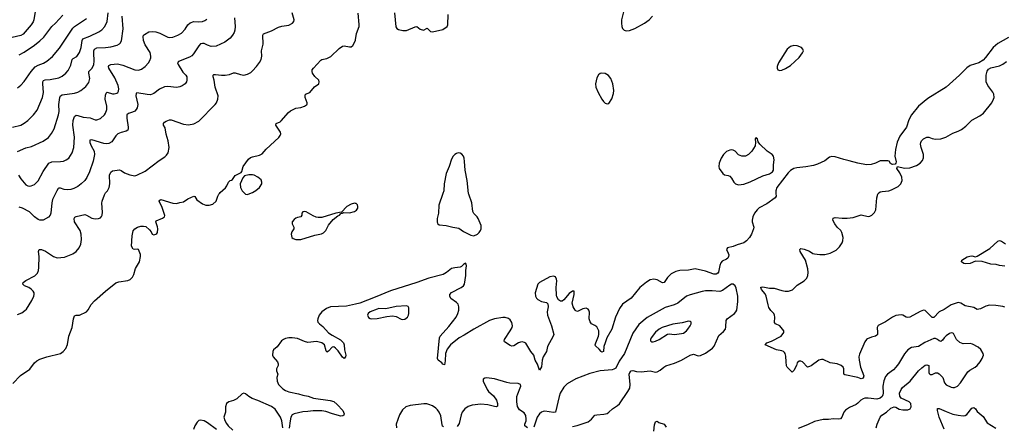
# Model space of a CAD drawing. Header units: inches. Extents: x 884691 to 1028259, y 526745 to 653629.
# Tile 61 of 241: x 916117 to 927504, y 597306 to 602010. Entities that reach past the tile are written whole.
import ezdxf

# ---------------------------------------------------------------- set-up
doc = ezdxf.new("R2010")
doc.units = ezdxf.units.IN
doc.header["$MEASUREMENT"] = 0
for name, color, linetype in [('A9519', 7, 'Continuous'), ('A9529', 7, 'Continuous'), ('A9610', 7, 'Continuous'), ('A9620', 7, 'Continuous')]:
    doc.layers.add(name, color=color, linetype=linetype)

msp = doc.modelspace()

# ---------------------------------------------------------------- linework, layer by layer
at = {"layer": 'A9519', "color": 6}
for points, elevation in [([(916037, 597803), (916128, 597892), (916233, 597967), (916290, 598042), (916316, 598064), (916350, 598081), (916431, 598111), (916589, 598150), (916621, 598170), (916650, 598206), (916669, 598251), (916686, 598350), (916724, 598450), (916738, 598550), (916750, 598583), (916770, 598592), (916810, 598591), (916890, 598632), (916910, 598654), (916944, 598716), (916981, 598759), (917110, 598870), (917230, 598965), (917263, 598977), (917368, 598992), (917395, 599005), (917421, 599030), (917438, 599062), (917455, 599130), (917503, 599210), (917515, 599270), (917513, 599293), (917490, 599350), (917474, 599354), (917450, 599351), (917430, 599357), (917412, 599390), (917417, 599510), (917430, 599569), (917448, 599590), (917479, 599610), (917518, 599622), (917550, 599623), (917576, 599616), (917618, 599578), (917637, 599557), (917650, 599528), (917670, 599522), (917692, 599528), (917702, 599538), (917711, 599550), (917713, 599590), (917712, 599612), (917691, 599670), (917696, 599684), (917770, 599713), (917791, 599729), (917794, 599746), (917760, 599850), (917736, 599890), (917730, 599910), (917739, 599921), (917751, 599929), (917890, 599887), (917930, 599884), (917970, 599897), (918010, 599904), (918061, 599939), (918130, 599970), (918144, 599964), (918167, 599927), (918230, 599880), (918270, 599865), (918310, 599864), (918350, 599877), (918389, 599910), (918408, 599970), (918420, 599990), (918428, 600000)], 2200), ([(916090, 598599), (916140, 598620), (916176, 598644), (916197, 598663), (916258, 598762), (916280, 598810), (916284, 598830), (916283, 598850), (916272, 598870), (916250, 598892), (916221, 598910), (916174, 598930), (916152, 598950), (916156, 598970), (916189, 598991), (916294, 599046), (916323, 599077), (916333, 599107), (916337, 599143), (916342, 599270), (916336, 599330), (916344, 599350), (916370, 599351), (916414, 599334), (916510, 599270), (916550, 599255), (916637, 599263), (916730, 599301), (916770, 599329), (916806, 599370), (916825, 599415), (916833, 599467), (916829, 599530), (916817, 599570), (916751, 599670), (916748, 599710), (916754, 599726), (916770, 599735), (916870, 599755), (916890, 599749), (916950, 599715), (916990, 599708), (917030, 599711), (917050, 599719), (917065, 599735), (917072, 599750), (917076, 599784), (917069, 599889), (917071, 599910), (917097, 599983), (917106, 600000)], 2300), ([(916532, 600000), (916498, 599930), (916489, 599890), (916478, 599770), (916470, 599749), (916450, 599725), (916388, 599692), (916350, 599690), (916330, 599697), (916290, 599728), (916230, 599788), (916151, 599829), (916110, 599842)], 2400), ([(918722, 600000), (918730, 599993), (918750, 599989), (918778, 600000)], 2200), ([(920000, 599885), (919990, 599886), (919950, 599876), (919900, 599850), (919838, 599782), (919773, 599773), (919610, 599721), (919570, 599721), (919547, 599727), (919510, 599742), (919430, 599789), (919410, 599793), (919393, 599787), (919380, 599770), (919379, 599750), (919369, 599731), (919330, 599723), (919310, 599713), (919290, 599699), (919270, 599672), (919267, 599650), (919289, 599610), (919289, 599590), (919264, 599556), (919256, 599530), (919264, 599490), (919278, 599478), (919310, 599467), (919370, 599468), (919530, 599519), (919607, 599533), (919630, 599543), (919657, 599570), (919690, 599633), (919741, 599699), (919798, 599742), (919816, 599750), (919833, 599767), (919848, 599770), (919846, 599774), (919853, 599773), (919861, 599779), (919930, 599776), (919990, 599792), (920000, 599799)], 2200), ([(920000, 598720), (919896, 598696), (919710, 598688), (919665, 598670), (919613, 598630), (919582, 598590), (919565, 598550), (919562, 598530), (919566, 598510), (919585, 598490), (919622, 598462), (919690, 598389), (919730, 598362), (919827, 598307), (919863, 598270), (919869, 598250), (919873, 598190), (919888, 598130), (919884, 598110), (919870, 598091), (919850, 598104), (919799, 598179), (919770, 598210), (919750, 598225), (919730, 598222), (919690, 598177), (919670, 598163), (919661, 598181), (919642, 598250), (919610, 598270), (919550, 598289), (919450, 598277), (919410, 598288), (919330, 598321), (919270, 598328), (919230, 598328), (919190, 598321), (919168, 598312), (919144, 598296), (919093, 598227), (919054, 598190), (919043, 598170), (919042, 598130), (919050, 598108), (919100, 598050), (919108, 598030), (919106, 598010), (919086, 597970), (919086, 597946), (919101, 597910), (919091, 597869), (919093, 597830), (919111, 597790), (919161, 597741), (919190, 597721), (919230, 597704), (919342, 597682), (919390, 597667), (919453, 597653), (919514, 597630), (919706, 597606), (919750, 597591), (919790, 597560), (919853, 597490), (919870, 597450), (919865, 597435), (919854, 597426), (919830, 597424), (919735, 597450), (919659, 597479), (919610, 597486), (919510, 597485), (919450, 597476), (919390, 597474), (919291, 597449), (919270, 597438), (919254, 597410), (919244, 597370), (919234, 597286)], 2200), ([(919162, 597290), (919149, 597370), (919132, 597412), (919070, 597505), (919030, 597534), (918870, 597604), (918806, 597626), (918769, 597649), (918730, 597681), (918710, 597689), (918690, 597683), (918630, 597623), (918590, 597605), (918537, 597590), (918510, 597570), (918498, 597530), (918497, 597470), (918479, 597410), (918490, 597372), (918510, 597339), (918530, 597312), (918581, 597261)], 2200), ([(918392, 597270), (918290, 597345), (918250, 597368), (918210, 597378), (918190, 597372), (918170, 597354), (918141, 597310), (918127, 597270)], 2200)]:
    msp.add_lwpolyline(points, dxfattribs=dict(at, elevation=elevation))
at = {"layer": 'A9529', "color": 6}
for points, elevation in [([(924863, 600000), (924864, 599970), (924854, 599950), (924759, 599881), (924670, 599833), (924645, 599810), (924616, 599770), (924597, 599730), (924587, 599690), (924589, 599670), (924608, 599610), (924605, 599590), (924581, 599530), (924559, 599490), (924521, 599450), (924490, 599429), (924415, 599405), (924370, 599385), (924301, 599370), (924290, 599350), (924311, 599311), (924317, 599290), (924316, 599270), (924305, 599250), (924290, 599238), (924243, 599217), (924224, 599196), (924213, 599167), (924198, 599090), (924190, 599078), (924170, 599067), (924146, 599066), (924050, 599102), (923930, 599127), (923850, 599114), (923753, 599107), (923704, 599096), (923650, 599070), (923610, 599029), (923570, 598970), (923550, 598967), (923490, 599002), (923450, 599010), (923410, 599002), (923365, 598975), (923290, 598910), (923190, 598790), (923090, 598719), (923054, 598670), (923009, 598570), (922965, 598430), (922908, 598330), (922890, 598270), (922872, 598230), (922867, 598170), (922850, 598164), (922841, 598170), (922819, 598199), (922778, 598238), (922774, 598250), (922779, 598270), (922812, 598350), (922816, 598370), (922813, 598410), (922790, 598456), (922770, 598473), (922730, 598493), (922713, 598513), (922705, 598550), (922708, 598628), (922701, 598650), (922690, 598663), (922670, 598671), (922630, 598664), (922570, 598635), (922550, 598640), (922541, 598650), (922517, 598690), (922507, 598730), (922531, 598831), (922529, 598869), (922510, 598868), (922470, 598842), (922412, 598768), (922390, 598754), (922370, 598755), (922350, 598770), (922330, 598802), (922325, 598825), (922320, 598910), (922329, 598989), (922327, 599010), (922314, 599034), (922290, 599044), (922250, 599034), (922130, 598970), (922110, 598949), (922080, 598850), (922082, 598810), (922093, 598790), (922110, 598774), (922150, 598750), (922210, 598738), (922224, 598724), (922228, 598690), (922219, 598630), (922223, 598590), (922268, 598468), (922293, 598370), (922288, 598350), (922220, 598230), (922209, 598170), (922171, 598110), (922160, 598070), (922150, 597995), (922130, 597956), (922105, 598025), (922080, 598070), (922063, 598130), (922030, 598170), (921970, 598266), (921957, 598277), (921930, 598284), (921910, 598279), (921885, 598270), (921830, 598238), (921810, 598233), (921790, 598240), (921723, 598283), (921720, 598290), (921724, 598310), (921791, 598409), (921811, 598450), (921816, 598470), (921808, 598508), (921790, 598539), (921770, 598553), (921730, 598565), (921705, 598565), (921610, 598549), (921550, 598530), (921369, 598430), (921259, 598361), (921198, 598330), (921099, 598250), (921060, 598200), (921042, 598150), (921038, 598062), (921030, 598016), (921010, 598023), (920999, 598039), (920958, 598070), (920950, 598090), (920959, 598210), (920972, 598328), (920979, 598350), (921080, 598460), (921164, 598570), (921184, 598610), (921195, 598650), (921197, 598690), (921190, 598718), (921170, 598739), (921103, 598783), (921091, 598810), (921093, 598830), (921110, 598854), (921223, 598910), (921248, 598930), (921262, 598950), (921277, 599050), (921276, 599110), (921283, 599163), (921280, 599180), (921272, 599192), (921250, 599179), (921226, 599154), (921213, 599147), (921150, 599140), (921110, 599130), (921054, 599086), (921016, 599064), (920850, 599021), (920712, 598968), (920405, 598875), (920230, 598799), (920051, 598731), (920000, 598720)], 2200), ([(921011, 600000), (920966, 599866), (920959, 599770), (920944, 599710), (920944, 599670), (920951, 599651), (920970, 599638), (921051, 599631), (921128, 599608), (921197, 599597), (921250, 599559), (921336, 599516), (921370, 599511), (921410, 599527), (921432, 599548), (921446, 599570), (921453, 599590), (921453, 599630), (921421, 599710), (921408, 599730), (921368, 599768), (921357, 599790), (921348, 599890), (921310, 599991), (921309, 600000)], 2200), ([(927510, 598684), (927488, 598692), (927405, 598705), (927333, 598707), (927290, 598697), (927230, 598666), (927190, 598659), (927150, 598679), (927050, 598701), (927002, 598730), (926970, 598738), (926888, 598710), (926810, 598659), (926751, 598629), (926690, 598566), (926670, 598566), (926590, 598644), (926570, 598649), (926530, 598635), (926410, 598569), (926390, 598566), (926370, 598570), (926330, 598591), (926310, 598595), (926250, 598588), (926210, 598570), (926130, 598514), (926047, 598473), (926033, 598450), (926039, 598390), (926037, 598370), (926030, 598359), (926016, 598350), (925970, 598337), (925923, 598317), (925910, 598310), (925890, 598284), (925830, 598140), (925823, 598110), (925825, 598070), (925840, 597990), (925878, 597890), (925870, 597861), (925850, 597856), (925810, 597870), (925661, 597901), (925649, 597910), (925649, 597970), (925640, 597990), (925618, 598010), (925570, 598029), (925490, 598040), (925410, 598080), (925390, 598080), (925360, 598070), (925270, 598007), (925250, 597996), (925230, 597992), (925170, 598050), (925150, 598058), (925130, 598059), (925110, 598040), (925100, 598010), (925070, 597950), (925050, 597934), (924994, 597990), (924986, 598006), (924980, 598050), (924979, 598119), (924970, 598149), (924961, 598161), (924951, 598171), (924930, 598179), (924870, 598189), (924740, 598250), (924756, 598270), (924810, 598290), (924923, 598350), (924954, 598390), (924955, 598410), (924910, 598468), (924858, 598490), (924846, 598506), (924852, 598570), (924848, 598590), (924838, 598610), (924805, 598645), (924782, 598682), (924772, 598712), (924751, 598811), (924737, 598837), (924696, 598890), (924688, 598910), (924690, 598916), (924710, 598919), (924790, 598903), (924844, 598904), (924930, 598876), (924970, 598870), (925010, 598871), (925055, 598885), (925110, 598939), (925191, 598989), (925219, 599021), (925231, 599049), (925235, 599085), (925233, 599127), (925204, 599230), (925142, 599330), (925140, 599350), (925143, 599357), (925150, 599363), (925190, 599355), (925251, 599331), (925290, 599307), (925310, 599301), (925370, 599292), (925427, 599293), (925490, 599309), (925558, 599342), (925599, 599381), (925629, 599430), (925637, 599450), (925639, 599490), (925625, 599550), (925614, 599570), (925571, 599611), (925543, 599650), (925523, 599690), (925525, 599715), (925550, 599723), (925630, 599713), (925687, 599713), (925757, 599723), (925850, 599751), (925930, 599733), (925950, 599737), (925972, 599748), (926002, 599778), (926017, 599810), (926029, 599950), (926041, 599990), (926047, 600000)], 2200), ([(920000, 599799), (920012, 599808), (920026, 599830), (920029, 599850), (920022, 599870), (920010, 599883), (920000, 599885)], 2200), ([(927510, 599160), (927450, 599166), (927410, 599177), (927350, 599181), (927250, 599214), (927170, 599218), (927110, 599190), (927050, 599187), (927038, 599190), (927009, 599210), (927013, 599227), (927075, 599265), (927104, 599276), (927130, 599279), (927170, 599268), (927190, 599274), (927338, 599362), (927430, 599448), (927450, 599455), (927470, 599448), (927517, 599417)], 2100), ([(922510, 597303), (922564, 597316), (922690, 597357), (922730, 597387), (922770, 597433), (922790, 597439), (922874, 597446), (922910, 597455), (922930, 597468), (922974, 597510), (923032, 597548), (923053, 597567), (923152, 597710), (923172, 597748), (923176, 597790), (923166, 597910), (923172, 597930), (923190, 597946), (923210, 597950), (923250, 597940), (923305, 597935), (923410, 597946), (923470, 597933), (923490, 597937), (923525, 597955), (923568, 597992), (923590, 598005), (923690, 598036), (923770, 598071), (923870, 598130), (923910, 598139), (923962, 598122), (923990, 598124), (924050, 598152), (924130, 598210), (924148, 598232), (924203, 598357), (924257, 598403), (924278, 598430), (924285, 598455), (924289, 598530), (924298, 598550), (924383, 598610), (924399, 598630), (924409, 598651), (924423, 598750), (924421, 598810), (924403, 598903), (924390, 598931), (924370, 598949), (924350, 598950), (924330, 598940), (924244, 598876), (924216, 598864), (924126, 598874), (924050, 598872), (924010, 598866), (923870, 598828), (923830, 598810), (923727, 598730), (923687, 598713), (923581, 598679), (923374, 598566), (923278, 598482), (923210, 598382), (923112, 598148), (923050, 598059), (923010, 597980), (922990, 597966), (922970, 597960), (922832, 597948), (922710, 597915), (922550, 597857), (922450, 597798), (922410, 597757), (922369, 597691), (922356, 597650), (922312, 597468), (922290, 597464), (922190, 597481), (922170, 597479), (922150, 597470), (922130, 597450), (922103, 597410), (922064, 597296)], 2300), ([(926022, 597290), (926033, 597330), (926069, 597411), (926087, 597433), (926141, 597470), (926190, 597515), (926230, 597533), (926250, 597529), (926290, 597506), (926330, 597497), (926370, 597495), (926390, 597498), (926415, 597510), (926427, 597533), (926425, 597570), (926404, 597590), (926312, 597632), (926296, 597656), (926293, 597690), (926310, 597730), (926327, 597753), (926414, 597830), (926510, 597946), (926550, 597983), (926590, 598012), (926610, 598019), (926630, 598010), (926630, 597930), (926636, 597916), (926646, 597906), (926670, 597907), (926710, 597924), (926730, 597923), (926750, 597914), (926792, 597870), (926814, 597810), (926830, 597786), (926890, 597758), (926910, 597753), (926930, 597755), (926962, 597770), (926998, 597810), (927083, 597937), (927104, 597956), (927167, 597990), (927190, 598008), (927225, 598050), (927249, 598090), (927264, 598130), (927261, 598150), (927234, 598194), (927202, 598222), (927136, 598256), (927110, 598265), (927030, 598262), (926990, 598276), (926952, 598312), (926918, 598378), (926910, 598385), (926890, 598387), (926870, 598380), (926830, 598354), (926807, 598330), (926790, 598302), (926771, 598289), (926750, 598296), (926733, 598310), (926710, 598320), (926690, 598322), (926586, 598274), (926510, 598229), (926430, 598216), (926390, 598189), (926350, 598145), (926281, 598030), (926250, 597990), (926221, 597959), (926154, 597910), (926130, 597881), (926110, 597833), (926099, 597770), (926104, 597690), (926101, 597670), (926091, 597649), (926070, 597630), (926030, 597618), (925930, 597632), (925890, 597631), (925870, 597625), (925844, 597610), (925810, 597572), (925790, 597557), (925715, 597525), (925669, 597491), (925650, 597470), (925627, 597413), (925610, 597393), (925590, 597389), (925530, 597393), (925470, 597386), (925410, 597386), (925310, 597360), (925230, 597323), (925120, 597280)], 2300), ([(921989, 597290), (921959, 597310), (921960, 597330), (921974, 597370), (921976, 597390), (921970, 597430), (921950, 597460), (921898, 597498), (921875, 597535), (921866, 597590), (921868, 597650), (921877, 597683), (921907, 597750), (921912, 597770), (921908, 597790), (921882, 597802), (921786, 597806), (921751, 597811), (921610, 597857), (921514, 597866), (921496, 597864), (921479, 597850), (921478, 597830), (921522, 597730), (921538, 597710), (921597, 597657), (921630, 597607), (921644, 597570), (921642, 597538), (921630, 597532), (921610, 597534), (921530, 597556), (921450, 597562), (921350, 597552), (921304, 597536), (921265, 597510), (921233, 597470), (921221, 597439), (921200, 597340), (921177, 597303)], 2300), ([(921018, 597298), (921008, 597308), (921003, 597323), (920987, 597427), (920970, 597470), (920950, 597498), (920930, 597516), (920890, 597541), (920850, 597558), (920825, 597565), (920790, 597566), (920633, 597547), (920583, 597530), (920544, 597496), (920510, 597437), (920472, 597330), (920473, 597290)], 2300), ([(926807, 597273), (926751, 597410), (926730, 597490), (926730, 597511), (926750, 597512), (926830, 597476), (926910, 597448), (926970, 597433), (927030, 597426), (927050, 597431), (927070, 597442), (927130, 597514), (927150, 597525), (927170, 597508), (927190, 597479), (927258, 597418), (927307, 597347), (927406, 597286)], 2200), ([(923451, 597250), (923458, 597322), (923470, 597356), (923490, 597365), (923510, 597350), (923572, 597332), (923595, 597295)], 2200)]:
    msp.add_lwpolyline(points, dxfattribs=dict(at, elevation=elevation))
for points, elevation in [([(920590, 598701), (920470, 598693), (920350, 598664), (920270, 598667), (920250, 598663), (920170, 598630), (920146, 598610), (920139, 598590), (920150, 598564), (920170, 598552), (920181, 598550), (920250, 598553), (920363, 598577), (920430, 598585), (920470, 598578), (920530, 598545), (920550, 598541), (920570, 598546), (920603, 598570), (920615, 598590), (920619, 598610), (920616, 598676), (920610, 598691)], 2300), ([(923850, 598521), (923777, 598503), (923670, 598488), (923546, 598450), (923513, 598430), (923470, 598394), (923421, 598330), (923414, 598310), (923414, 598294), (923423, 598283), (923443, 598283), (923470, 598290), (923514, 598310), (923610, 598372), (923630, 598376), (923690, 598370), (923770, 598378), (923795, 598385), (923829, 598410), (923846, 598430), (923872, 598470), (923881, 598490), (923881, 598510), (923870, 598519)], 2400)]:
    msp.add_lwpolyline(points, close=True, dxfattribs=dict(at, elevation=elevation))
at = {"layer": 'A9610', "color": 6}
for points, elevation in [([(916304, 602150), (916281, 602010), (916273, 601987), (916250, 601950), (916158, 601842), (916130, 601826), (916030, 601803)], 2900), ([(916034, 600766), (916130, 600791), (916170, 600812), (916210, 600845), (916277, 600910), (916318, 600962), (916380, 601110), (916393, 601167), (916384, 601270), (916385, 601290), (916394, 601306), (916410, 601315), (916470, 601318), (916570, 601338), (916610, 601355), (916652, 601390), (916676, 601424), (916710, 601485), (916723, 601550), (916737, 601563), (916777, 601583), (916810, 601630), (916830, 601690), (916839, 601770), (916846, 601790), (916930, 601820), (917032, 601868), (917067, 601893), (917100, 601930), (917129, 601991), (917141, 602090)], 2700), ([(916090, 600485), (916190, 600527), (916255, 600545), (916390, 600606), (916450, 600649), (916486, 600694), (916514, 600746), (916567, 600910), (916574, 600950), (916571, 601030), (916580, 601110), (916588, 601130), (916610, 601141), (916750, 601161), (916790, 601171), (916823, 601190), (916882, 601238), (916917, 601283), (916927, 601330), (916916, 601390), (916918, 601410), (916957, 601450), (916975, 601490), (916978, 601530), (916974, 601626), (916976, 601650), (916984, 601670), (917010, 601685), (917110, 601687), (917170, 601697), (917243, 601717), (917270, 601730), (917281, 601739), (917293, 601767), (917315, 601905), (917301, 602050)], 2600), ([(916110, 601604), (916170, 601636), (916290, 601714), (916350, 601764), (916395, 601810), (916489, 601931), (916531, 601970), (916618, 602062)], 2900), ([(917106, 600000), (917110, 600006), (917131, 600030), (917152, 600070), (917158, 600110), (917156, 600210), (917170, 600246), (917190, 600262), (917270, 600272), (917290, 600265), (917330, 600237), (917390, 600214), (917430, 600206), (917450, 600205), (917470, 600211), (917570, 600257), (917730, 600381), (917796, 600424), (917816, 600444), (917833, 600470), (917846, 600530), (917835, 600610), (917813, 600687), (917798, 600758), (917782, 600790), (917779, 600810), (917790, 600824), (917810, 600836), (917850, 600851), (917870, 600851), (918010, 600800), (918070, 600794), (918130, 600804), (918190, 600835), (918379, 601030), (918394, 601050), (918410, 601090), (918412, 601130), (918376, 601230), (918366, 601310), (918355, 601350), (918356, 601370), (918364, 601376), (918382, 601378), (918450, 601368), (918492, 601368), (918543, 601377), (918590, 601394), (918610, 601395), (918670, 601375), (918710, 601370), (918750, 601379), (918790, 601400), (918810, 601417), (918854, 601470), (918890, 601515), (918910, 601550), (918917, 601590), (918915, 601650), (918933, 601727), (918929, 601831), (918935, 601845), (919030, 601883), (919110, 601925), (919150, 601937), (919230, 601946), (919274, 601970), (919286, 601990), (919290, 602010), (919267, 602090)], 2300), ([(916090, 601222), (916130, 601251), (916170, 601296), (916248, 601410), (916297, 601463), (916330, 601485), (916391, 601509), (916431, 601529), (916496, 601584), (916579, 601681), (916730, 601911), (916750, 601930), (916890, 602024)], 2800), ([(916105, 600210), (916130, 600169), (916190, 600100), (916210, 600087), (916230, 600084), (916250, 600087), (916290, 600104), (916330, 600145), (916387, 600253), (916453, 600350), (916490, 600367), (916590, 600368), (916625, 600375), (916653, 600387), (916684, 600410), (916724, 600470), (916743, 600530), (916750, 600650), (916731, 600790), (916736, 600844), (916751, 600889), (916770, 600904), (916790, 600902), (916850, 600881), (916934, 600874), (916990, 600853), (917010, 600853), (917050, 600869), (917098, 600910), (917111, 600930), (917126, 600970), (917124, 601010), (917107, 601090), (917110, 601138), (917119, 601161), (917130, 601170), (917190, 601153), (917210, 601152), (917240, 601160), (917251, 601169), (917258, 601182), (917264, 601210), (917256, 601250), (917218, 601338), (917148, 601450), (917145, 601470), (917150, 601481), (917170, 601493), (917250, 601499), (917310, 601484), (917450, 601431), (917490, 601426), (917524, 601436), (917568, 601470), (917605, 601510), (917623, 601537), (917634, 601570), (917635, 601590), (917625, 601630), (917570, 601719), (917549, 601770), (917544, 601816), (917550, 601830), (917562, 601838), (917611, 601869), (917650, 601874), (917690, 601869), (917736, 601856), (917830, 601809), (917850, 601806), (917890, 601810), (917945, 601830), (917990, 601856), (918030, 601902), (918063, 601950), (918090, 601973), (918130, 601988), (918190, 601987), (918230, 601991), (918259, 602001), (918282, 602018)], 2500), ([(918603, 602030), (918609, 601930), (918606, 601890), (918596, 601864), (918577, 601830), (918550, 601797), (918490, 601750), (918390, 601704), (918330, 601702), (918290, 601714), (918250, 601733), (918230, 601736), (918210, 601730), (918190, 601708), (918126, 601614), (918107, 601593), (918082, 601578), (917953, 601527), (917943, 601510), (917950, 601490), (918004, 601404), (918040, 601370), (918050, 601350), (918052, 601310), (918045, 601290), (918030, 601270), (917995, 601245), (917970, 601233), (917930, 601226), (917830, 601237), (917790, 601232), (917734, 601206), (917670, 601157), (917630, 601142), (917590, 601144), (917470, 601165), (917464, 601156), (917460, 601130), (917482, 601030), (917477, 600990), (917466, 600970), (917447, 600953), (917421, 600939), (917375, 600925), (917356, 600910), (917356, 600870), (917373, 600767), (917373, 600747), (917368, 600732), (917350, 600720), (917290, 600706), (917252, 600688), (917230, 600667), (917181, 600599), (917150, 600578), (917126, 600574), (917090, 600577), (916950, 600620), (916930, 600617), (916928, 600590), (916945, 600550), (916980, 600490), (916984, 600450), (916966, 600374), (916923, 600250), (916895, 600185), (916871, 600149), (916830, 600110), (916790, 600082), (916743, 600057), (916710, 600047), (916670, 600043), (916630, 600047), (916590, 600062), (916570, 600061), (916564, 600056), (916546, 600030), (916532, 600000)], 2400), ([(918428, 600000), (918436, 600010), (918496, 600064), (918514, 600090), (918532, 600130), (918550, 600148), (918568, 600152), (918579, 600161), (918610, 600207), (918678, 600242), (918686, 600254), (918703, 600310), (918764, 600396), (918786, 600414), (918810, 600424), (918890, 600442), (918922, 600458), (918967, 600513), (919113, 600647), (919131, 600670), (919137, 600690), (919133, 600710), (919078, 600790), (919083, 600810), (919130, 600829), (919142, 600839), (919224, 600936), (919250, 600957), (919310, 600986), (919370, 600995), (919410, 601008), (919435, 601025), (919441, 601030), (919442, 601050), (919420, 601110), (919418, 601130), (919423, 601150), (919473, 601167), (919526, 601234), (919575, 601270), (919582, 601290), (919575, 601310), (919530, 601353), (919505, 601390), (919498, 601410), (919500, 601430), (919514, 601450), (919599, 601541), (919612, 601548), (919670, 601560), (919717, 601583), (919810, 601676), (919850, 601703), (919870, 601708), (919930, 601695), (919950, 601698), (919970, 601710), (919999, 601770), (920000, 601779)], 2200), ([(918778, 600000), (918810, 600012), (918850, 600036), (918890, 600070), (918916, 600110), (918919, 600130), (918910, 600156), (918872, 600190), (918830, 600211), (918810, 600215), (918766, 600214), (918717, 600203), (918698, 600182), (918667, 600113), (918669, 600070), (918689, 600030), (918722, 600000)], 2200)]:
    msp.add_lwpolyline(points, dxfattribs=dict(at, elevation=elevation))
at = {"layer": 'A9620', "color": 6, "elevation": 2200}
for points in [[(920000, 601779), (920012, 601850), (920042, 601930), (920044, 601956), (920033, 602087)], [(920450, 602088), (920467, 601927), (920478, 601910), (920497, 601897), (920550, 601884), (920590, 601887), (920690, 601929), (920710, 601930), (920750, 601902), (920789, 601891), (920830, 601911), (920870, 601874), (920890, 601870), (921010, 601898), (921059, 601930), (921070, 601950), (921071, 602069)], [(923100, 602100), (923078, 602010), (923077, 601970), (923082, 601930), (923090, 601910), (923109, 601890), (923130, 601882), (923170, 601886), (923231, 601909), (923344, 601970), (923398, 602010), (923437, 602050)], [(927554, 601806), (927430, 601734), (927376, 601690), (927287, 601573), (927258, 601542), (927210, 601512), (927110, 601479), (927070, 601455), (926985, 601370), (926833, 601230), (926620, 601100), (926512, 601008), (926430, 600910), (926399, 600850), (926372, 600768), (926297, 600663), (926265, 600595), (926245, 600510), (926239, 600430), (926253, 600367), (926250, 600350), (926242, 600338), (926210, 600334), (926199, 600339), (926187, 600347), (926172, 600372), (926159, 600379), (926090, 600379), (926070, 600377), (926015, 600350), (925966, 600334), (925910, 600330), (925810, 600350), (925710, 600379), (925650, 600391), (925550, 600422), (925510, 600428), (925481, 600419), (925430, 600379), (925343, 600337), (925297, 600323), (925210, 600307), (925103, 600297), (925070, 600287), (925033, 600267), (925003, 600237), (924874, 600070), (924862, 600030), (924863, 600000)], [(926047, 600000), (926050, 600004), (926070, 600018), (926090, 600024), (926169, 600031), (926200, 600040), (926278, 600082), (926308, 600112), (926323, 600150), (926320, 600190), (926297, 600237), (926260, 600290), (926269, 600310), (926350, 600293), (926410, 600296), (926490, 600323), (926530, 600351), (926558, 600382), (926569, 600411), (926569, 600450), (926541, 600530), (926536, 600570), (926539, 600590), (926548, 600610), (926568, 600630), (926610, 600653), (926630, 600653), (926670, 600634), (926710, 600627), (926770, 600633), (926829, 600651), (926910, 600697), (926970, 600719), (927010, 600740), (927061, 600779), (927130, 600846), (927222, 600898), (927264, 600930), (927358, 601050), (927381, 601090), (927386, 601110), (927382, 601150), (927373, 601170), (927312, 601250), (927296, 601290), (927296, 601370), (927307, 601413), (927323, 601437), (927347, 601453), (927450, 601475), (927486, 601494), (927530, 601528)], [(921309, 600000), (921294, 600150), (921268, 600268), (921263, 600370), (921256, 600410), (921249, 600430), (921230, 600455), (921210, 600466), (921190, 600468), (921170, 600463), (921150, 600452), (921130, 600430), (921110, 600395), (921083, 600310), (921050, 600230), (921027, 600110), (921021, 600030), (921011, 600000)]]:
    msp.add_lwpolyline(points, dxfattribs=at)
for points in [[(925069, 601711), (925030, 601700), (924994, 601670), (924893, 601510), (924876, 601470), (924876, 601450), (924886, 601430), (924910, 601424), (924930, 601426), (924975, 601445), (925030, 601479), (925130, 601573), (925172, 601628), (925180, 601650), (925176, 601670), (925158, 601690), (925110, 601708)], [(922848, 601392), (922830, 601387), (922810, 601371), (922790, 601336), (922777, 601270), (922780, 601230), (922806, 601166), (922850, 601090), (922870, 601064), (922890, 601045), (922910, 601036), (922930, 601042), (922965, 601095), (922983, 601157), (922987, 601190), (922978, 601270), (922954, 601330), (922925, 601365), (922890, 601386)], [(924630, 600644), (924622, 600630), (924628, 600588), (924621, 600550), (924583, 600490), (924545, 600450), (924510, 600433), (924470, 600430), (924430, 600447), (924390, 600489), (924370, 600501), (924350, 600505), (924330, 600502), (924290, 600485), (924256, 600450), (924230, 600407), (924208, 600350), (924202, 600310), (924206, 600290), (924250, 600229), (924270, 600215), (924310, 600207), (924330, 600198), (924350, 600175), (924375, 600130), (924395, 600110), (924430, 600101), (924490, 600109), (924564, 600136), (924710, 600205), (924790, 600225), (924824, 600250), (924834, 600270), (924834, 600330), (924842, 600390), (924836, 600430), (924821, 600450), (924763, 600490), (924676, 600570), (924656, 600596), (924649, 600630)]]:
    msp.add_lwpolyline(points, close=True, dxfattribs=at)

doc.saveas('drawing.dxf')
